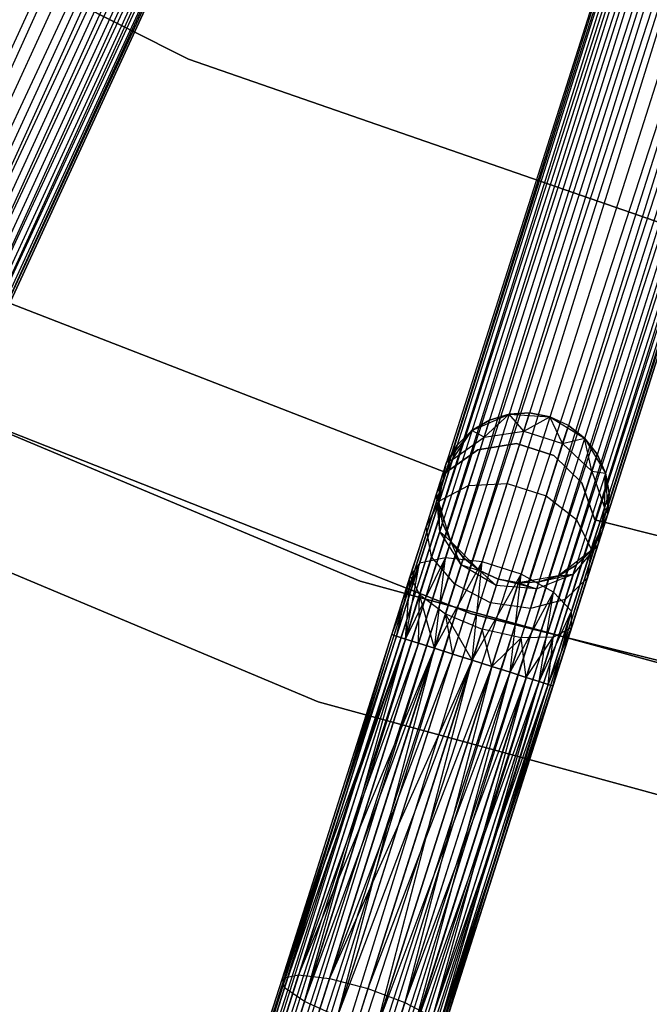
# Model space of a CAD drawing. Extents: x -102 to 101, y -101 to 102.
# Tile 37 of 256: x -24.96 to -17.57, y -63.66 to -52.1. Entities that reach past the tile are written whole.
import ezdxf

# ---------------------------------------------------------------- set-up
doc = ezdxf.new("R2010")
doc.units = 0
doc.header["$LTSCALE"] = 25.4
doc.layers.get('0').update_dxf_attribs({"linetype": 'CONTINUOUS'})

# ---------------------------------------------------------------- blocks, each defined once
blk = doc.blocks.new('NL2500012268_STL')
at = {"color": 0}
for p, q in [((84.359, -39.219, 328.471), (68.735, -73.178, 328.471)), ((84.359, -39.219, 328.471), (68.735, -73.178, 328.471)), ((84.359, -39.219, 326.529), (68.953, -73.278, 326.5)), ((84.359, -39.219, 326.529), (68.953, -73.278, 326.5)), ((84.576, -39.319, 328.5), (68.953, -73.278, 328.5)), ((84.576, -39.319, 328.5), (68.953, -73.278, 328.5)), ((84.576, -39.319, 326.5), (68.953, -73.278, 326.5)), ((84.576, -39.319, 326.5), (68.953, -73.278, 326.5)), ((84.794, -39.419, 326.529), (68.953, -73.278, 326.5)), ((84.794, -39.419, 326.529), (68.953, -73.278, 326.5)), ((84.794, -39.419, 328.471), (69.17, -73.378, 328.471)), ((84.794, -39.419, 328.471), (69.17, -73.378, 328.471)), ((84.999, -39.513, 328.385), (69.17, -73.378, 328.471)), ((84.999, -39.513, 328.385), (69.17, -73.378, 328.471)), ((84.794, -39.419, 326.529), (69.375, -73.473, 326.615)), ((84.794, -39.419, 326.529), (69.375, -73.473, 326.615)), ((84.999, -39.513, 326.615), (69.375, -73.473, 326.615)), ((84.999, -39.513, 326.615), (69.375, -73.473, 326.615)), ((69.555, -73.556, 328.249), (84.999, -39.513, 328.385)), ((69.555, -73.556, 328.249), (84.999, -39.513, 328.385)), ((69.375, -73.473, 326.615), (85.179, -39.596, 326.751)), ((69.375, -73.473, 326.615), (85.179, -39.596, 326.751)), ((85.179, -39.596, 328.249), (69.555, -73.556, 328.249)), ((85.179, -39.596, 328.249), (69.555, -73.556, 328.249)), ((85.179, -39.596, 326.751), (69.7, -73.622, 326.932)), ((85.179, -39.596, 326.751), (69.7, -73.622, 326.932)), ((85.324, -39.663, 328.068), (69.555, -73.556, 328.249)), ((85.324, -39.663, 328.068), (69.555, -73.556, 328.249)), ((85.324, -39.663, 326.932), (69.7, -73.622, 326.932)), ((85.324, -39.663, 326.932), (69.7, -73.622, 326.932)), ((69.7, -73.622, 326.932), (85.426, -39.71, 327.145)), ((69.7, -73.622, 326.932), (85.426, -39.71, 327.145)), ((69.802, -73.669, 327.855), (85.324, -39.663, 328.068)), ((69.802, -73.669, 327.855), (85.324, -39.663, 328.068)), ((85.426, -39.71, 327.855), (69.802, -73.669, 327.855)), ((85.426, -39.71, 327.855), (69.802, -73.669, 327.855)), ((85.478, -39.734, 327.621), (69.802, -73.669, 327.855)), ((85.478, -39.734, 327.621), (69.802, -73.669, 327.855)), ((85.426, -39.71, 327.145), (69.854, -73.693, 327.379)), ((85.426, -39.71, 327.145), (69.854, -73.693, 327.379)), ((69.854, -73.693, 327.379), (85.478, -39.734, 327.621)), ((85.478, -39.734, 327.379), (69.854, -73.693, 327.379)), ((69.854, -73.693, 327.379), (85.478, -39.734, 327.621)), ((85.478, -39.734, 327.379), (69.854, -73.693, 327.379)), ((88.598, -40.941, 327.379), (77.266, -76.563, 327.379)), ((88.598, -40.941, 327.621), (77.266, -76.563, 327.379)), ((88.598, -40.941, 327.621), (77.266, -76.563, 327.379)), ((88.598, -40.941, 327.379), (77.266, -76.563, 327.379)), ((77.266, -76.563, 327.379), (88.653, -40.958, 327.145)), ((77.266, -76.563, 327.379), (88.653, -40.958, 327.145)), ((77.321, -76.58, 327.855), (88.598, -40.941, 327.621)), ((77.321, -76.58, 327.855), (88.598, -40.941, 327.621)), ((88.653, -40.958, 327.855), (77.321, -76.58, 327.855)), ((88.653, -40.958, 327.855), (77.321, -76.58, 327.855)), ((88.76, -40.992, 328.068), (77.321, -76.58, 327.855)), ((88.76, -40.992, 328.068), (77.321, -76.58, 327.855)), ((88.653, -40.958, 327.145), (77.428, -76.614, 326.932)), ((88.653, -40.958, 327.145), (77.428, -76.614, 326.932)), ((88.76, -40.992, 326.932), (77.428, -76.614, 326.932)), ((88.76, -40.992, 326.932), (77.428, -76.614, 326.932)), ((77.58, -76.663, 328.249), (88.76, -40.992, 328.068)), ((77.58, -76.663, 328.249), (88.76, -40.992, 328.068)), ((77.428, -76.614, 326.932), (88.912, -41.041, 326.751)), ((77.428, -76.614, 326.932), (88.912, -41.041, 326.751)), ((88.912, -41.041, 328.249), (77.58, -76.663, 328.249)), ((88.912, -41.041, 328.249), (77.58, -76.663, 328.249)), ((89.102, -41.101, 328.385), (77.58, -76.663, 328.249)), ((89.102, -41.101, 328.385), (77.58, -76.663, 328.249)), ((88.912, -41.041, 326.751), (77.769, -76.723, 326.615)), ((88.912, -41.041, 326.751), (77.769, -76.723, 326.615)), ((89.102, -41.101, 326.615), (77.769, -76.723, 326.615)), ((89.102, -41.101, 326.615), (77.769, -76.723, 326.615)), ((77.984, -76.791, 328.471), (89.102, -41.101, 328.385)), ((77.984, -76.791, 328.471), (89.102, -41.101, 328.385)), ((77.769, -76.723, 326.615), (89.316, -41.169, 326.529)), ((77.769, -76.723, 326.615), (89.316, -41.169, 326.529)), ((89.316, -41.169, 328.471), (77.984, -76.791, 328.471)), ((89.316, -41.169, 328.471), (77.984, -76.791, 328.471)), ((89.316, -41.169, 326.529), (78.212, -76.864, 326.5)), ((89.316, -41.169, 326.529), (78.212, -76.864, 326.5)), ((89.544, -41.242, 328.5), (78.212, -76.864, 328.5)), ((89.544, -41.242, 328.5), (78.212, -76.864, 328.5)), ((89.544, -41.242, 326.5), (78.212, -76.864, 326.5)), ((89.544, -41.242, 326.5), (78.212, -76.864, 326.5)), ((89.772, -41.314, 326.529), (78.212, -76.864, 326.5)), ((89.772, -41.314, 326.529), (78.212, -76.864, 326.5)), ((89.772, -41.314, 328.471), (78.44, -76.936, 328.471)), ((89.772, -41.314, 328.471), (78.44, -76.936, 328.471)), ((89.772, -41.314, 326.529), (78.655, -77.004, 326.615)), ((89.772, -41.314, 326.529), (78.655, -77.004, 326.615)), ((89.987, -41.383, 328.385), (78.44, -76.936, 328.471)), ((89.987, -41.383, 328.385), (78.44, -76.936, 328.471)), ((89.987, -41.383, 326.615), (78.655, -77.004, 326.615)), ((89.987, -41.383, 326.615), (78.655, -77.004, 326.615)), ((78.655, -77.004, 326.615), (90.176, -41.443, 326.751)), ((78.655, -77.004, 326.615), (90.176, -41.443, 326.751)), ((78.844, -77.065, 328.249), (89.987, -41.383, 328.385)), ((78.844, -77.065, 328.249), (89.987, -41.383, 328.385)), ((90.176, -41.443, 328.249), (78.844, -77.065, 328.249)), ((90.176, -41.443, 328.249), (78.844, -77.065, 328.249)), ((90.176, -41.443, 326.751), (78.996, -77.113, 326.932)), ((90.176, -41.443, 326.751), (78.996, -77.113, 326.932)), ((90.329, -41.491, 328.068), (78.844, -77.065, 328.249)), ((90.329, -41.491, 328.068), (78.844, -77.065, 328.249)), ((90.329, -41.491, 326.932), (78.996, -77.113, 326.932)), ((90.329, -41.491, 326.932), (78.996, -77.113, 326.932)), ((78.996, -77.113, 326.932), (90.435, -41.525, 327.145)), ((78.996, -77.113, 326.932), (90.435, -41.525, 327.145)), ((79.103, -77.147, 327.855), (90.329, -41.491, 328.068)), ((79.103, -77.147, 327.855), (90.329, -41.491, 328.068)), ((90.435, -41.525, 327.855), (79.103, -77.147, 327.855)), ((90.435, -41.525, 327.855), (79.103, -77.147, 327.855)), ((90.49, -41.543, 327.621), (79.103, -77.147, 327.855)), ((90.49, -41.543, 327.621), (79.103, -77.147, 327.855)), ((90.435, -41.525, 327.145), (79.158, -77.164, 327.379)), ((90.435, -41.525, 327.145), (79.158, -77.164, 327.379)), ((79.158, -77.164, 327.379), (90.49, -41.543, 327.621)), ((90.49, -41.543, 327.379), (79.158, -77.164, 327.379)), ((79.158, -77.164, 327.379), (90.49, -41.543, 327.621)), ((90.49, -41.543, 327.379), (79.158, -77.164, 327.379)), ((73.598, -49.049, 21), (80.394, -52.483, 21)), ((80.394, -52.483, 23), (73.598, -49.049, 23)), ((80.394, -52.483, 23), (73.598, -49.049, 23)), ((73.598, -49.049, 21), (80.394, -52.483, 21)), ((80.394, -52.483, 21), (87.587, -54.981, 21)), ((87.587, -54.981, 23), (80.394, -52.483, 23)), ((80.394, -52.483, 23), (80.394, -52.483, 21)), ((80.394, -52.483, 23), (80.394, -52.483, 21)), ((87.587, -54.981, 23), (80.394, -52.483, 23)), ((80.394, -52.483, 21), (87.587, -54.981, 21)), ((83.414, -57.332, 23), (78.179, -55.301, 23)), ((78.179, -55.301, 21), (83.414, -57.332, 21)), ((78.179, -55.301, 21), (83.414, -57.332, 21)), ((83.414, -57.332, 23), (78.179, -55.301, 23)), ((82.407, -58.61, 26.5), (74.931, -55.466, 26.5)), ((74.931, -55.466, 17), (82.407, -58.61, 17)), ((74.931, -55.466, 17), (82.407, -58.61, 17)), ((82.407, -58.61, 26.5), (74.931, -55.466, 26.5)), ((76.178, -56.017, 19), (83.715, -58.993, 19)), ((83.715, -58.993, 20), (76.178, -56.017, 20)), ((76.178, -56.017, 19), (83.715, -58.993, 19)), ((83.715, -58.993, 20), (76.178, -56.017, 20)), ((83.718, -56.841, 21), (84.156, -56.648, 21)), ((83.718, -56.841, 21), (84.156, -56.648, 21)), ((83.925, -56.718, 25.5), (83.718, -56.841, 25.5)), ((83.718, -56.841, 21), (83.925, -56.718, 25.5)), ((83.925, -56.718, 25.5), (83.718, -56.841, 25.5)), ((83.718, -56.841, 21), (83.925, -56.718, 25.5)), ((83.862, -56.917, 26.552), (84.156, -56.648, 25.5)), ((83.862, -56.917, 26.552), (84.156, -56.648, 25.5)), ((83.862, -56.917, 26.552), (83.925, -56.718, 25.5)), ((83.862, -56.917, 26.552), (83.925, -56.718, 25.5)), ((84.156, -56.648, 25.5), (83.925, -56.718, 25.5)), ((83.925, -56.718, 25.5), (84.156, -56.648, 21)), ((83.925, -56.718, 25.5), (84.156, -56.648, 21)), ((84.156, -56.648, 25.5), (83.925, -56.718, 25.5)), ((84.396, -56.634, 25.5), (84.156, -56.648, 25.5)), ((84.156, -56.648, 21), (84.396, -56.634, 25.5)), ((84.396, -56.634, 25.5), (84.156, -56.648, 25.5)), ((84.156, -56.648, 21), (84.396, -56.634, 25.5)), ((84.156, -56.648, 21), (84.633, -56.679, 21)), ((84.328, -56.85, 26.637), (84.156, -56.648, 25.5)), ((84.328, -56.85, 26.637), (84.156, -56.648, 25.5)), ((84.156, -56.648, 21), (84.633, -56.679, 21)), ((84.156, -56.648, 25.5), (84.156, -56.648, 21)), ((84.156, -56.648, 25.5), (84.156, -56.648, 21)), ((84.328, -56.85, 26.637), (84.396, -56.634, 25.5)), ((84.328, -56.85, 26.637), (84.396, -56.634, 25.5)), ((84.328, -56.85, 26.637), (84.633, -56.679, 25.5)), ((84.328, -56.85, 26.637), (84.633, -56.679, 25.5)), ((84.633, -56.679, 25.5), (84.396, -56.634, 25.5)), ((84.396, -56.634, 25.5), (84.633, -56.679, 21)), ((84.633, -56.679, 25.5), (84.396, -56.634, 25.5)), ((84.396, -56.634, 25.5), (84.633, -56.679, 21)), ((84.633, -56.679, 21), (85.041, -56.929, 21)), ((84.784, -56.995, 26.637), (84.633, -56.679, 25.5)), ((84.784, -56.995, 26.637), (84.633, -56.679, 25.5)), ((84.853, -56.78, 25.5), (84.633, -56.679, 25.5)), ((84.633, -56.679, 25.5), (84.633, -56.679, 21)), ((84.633, -56.679, 25.5), (84.633, -56.679, 21)), ((84.853, -56.78, 25.5), (84.633, -56.679, 25.5)), ((84.853, -56.78, 25.5), (84.633, -56.679, 21)), ((84.853, -56.78, 25.5), (84.633, -56.679, 21)), ((84.633, -56.679, 21), (85.041, -56.929, 21)), ((74.26, -56.808, 26.5), (81.917, -60.027, 26.5)), ((81.917, -60.027, 17), (74.26, -56.808, 17)), ((74.26, -56.808, 26.5), (81.917, -60.027, 26.5)), ((81.917, -60.027, 17), (74.26, -56.808, 17)), ((83.421, -57.216, 21), (83.718, -56.841, 21)), ((83.421, -57.216, 21), (83.718, -56.841, 21)), ((83.492, -57.182, 26.401), (83.718, -56.841, 25.5)), ((83.492, -57.182, 26.401), (83.718, -56.841, 25.5)), ((83.718, -56.841, 25.5), (83.547, -57.011, 25.5)), ((83.547, -57.011, 25.5), (83.718, -56.841, 21)), ((83.547, -57.011, 25.5), (83.718, -56.841, 21)), ((83.718, -56.841, 25.5), (83.547, -57.011, 25.5)), ((83.862, -56.917, 26.552), (83.718, -56.841, 25.5)), ((83.862, -56.917, 26.552), (83.718, -56.841, 25.5)), ((83.718, -56.841, 25.5), (83.718, -56.841, 21)), ((83.718, -56.841, 25.5), (83.718, -56.841, 21)), ((83.862, -56.917, 26.552), (84.328, -56.85, 26.637)), ((83.862, -56.917, 26.552), (84.328, -56.85, 26.637)), ((84.133, -57.464, 27.601), (84.328, -56.85, 26.637)), ((84.133, -57.464, 27.601), (84.328, -56.85, 26.637)), ((84.328, -56.85, 26.637), (84.784, -56.995, 26.637)), ((84.328, -56.85, 26.637), (84.784, -56.995, 26.637)), ((84.784, -56.995, 26.637), (84.853, -56.78, 25.5)), ((84.784, -56.995, 26.637), (84.853, -56.78, 25.5)), ((85.041, -56.929, 25.5), (84.853, -56.78, 25.5)), ((84.853, -56.78, 25.5), (85.041, -56.929, 21)), ((84.853, -56.78, 25.5), (85.041, -56.929, 21)), ((85.041, -56.929, 25.5), (84.853, -56.78, 25.5)), ((83.492, -57.182, 26.401), (83.862, -56.917, 26.552)), ((83.492, -57.182, 26.401), (83.862, -56.917, 26.552)), ((83.681, -57.485, 27.443), (83.862, -56.917, 26.552)), ((83.681, -57.485, 27.443), (83.862, -56.917, 26.552)), ((84.784, -56.995, 26.637), (85.041, -56.929, 25.5)), ((84.784, -56.995, 26.637), (85.041, -56.929, 25.5)), ((85.041, -56.929, 21), (85.287, -57.34, 21)), ((85.126, -57.319, 26.552), (85.041, -56.929, 25.5)), ((85.126, -57.319, 26.552), (85.041, -56.929, 25.5)), ((85.189, -57.12, 25.5), (85.041, -56.929, 25.5)), ((85.041, -56.929, 21), (85.189, -57.12, 25.5)), ((85.041, -56.929, 21), (85.287, -57.34, 21)), ((85.041, -56.929, 25.5), (85.041, -56.929, 21)), ((85.041, -56.929, 25.5), (85.041, -56.929, 21)), ((85.189, -57.12, 25.5), (85.041, -56.929, 25.5)), ((85.041, -56.929, 21), (85.189, -57.12, 25.5)), ((83.788, -57.066, 23), (83.414, -57.332, 23)), ((83.414, -57.332, 21), (83.788, -57.066, 21)), ((83.414, -57.332, 21), (83.788, -57.066, 21)), ((83.788, -57.066, 23), (83.414, -57.332, 23)), ((83.547, -57.011, 25.5), (83.421, -57.216, 25.5)), ((83.421, -57.216, 21), (83.547, -57.011, 25.5)), ((83.547, -57.011, 25.5), (83.421, -57.216, 25.5)), ((83.421, -57.216, 21), (83.547, -57.011, 25.5)), ((83.492, -57.182, 26.401), (83.547, -57.011, 25.5)), ((83.492, -57.182, 26.401), (83.547, -57.011, 25.5)), ((84.243, -56.994, 23), (83.788, -57.066, 23)), ((83.788, -57.066, 21), (84.243, -56.994, 21)), ((83.788, -57.066, 21), (84.243, -56.994, 21)), ((84.243, -56.994, 23), (83.788, -57.066, 23)), ((83.788, -57.066, 23), (83.788, -57.066, 21)), ((83.788, -57.066, 23), (83.788, -57.066, 21)), ((84.681, -57.134, 23), (84.243, -56.994, 23)), ((84.243, -56.994, 23), (84.243, -56.994, 21)), ((84.243, -56.994, 21), (84.681, -57.134, 21)), ((84.243, -56.994, 23), (84.243, -56.994, 21)), ((84.243, -56.994, 21), (84.681, -57.134, 21)), ((84.681, -57.134, 23), (84.243, -56.994, 23)), ((84.589, -57.609, 27.601), (84.784, -56.995, 26.637)), ((84.589, -57.609, 27.601), (84.784, -56.995, 26.637)), ((84.784, -56.995, 26.637), (85.126, -57.319, 26.552)), ((84.784, -56.995, 26.637), (85.126, -57.319, 26.552)), ((83.304, -57.583, 26.219), (83.492, -57.182, 26.401)), ((83.304, -57.583, 26.219), (83.492, -57.182, 26.401)), ((83.338, -57.668, 27.165), (83.492, -57.182, 26.401)), ((83.338, -57.668, 27.165), (83.492, -57.182, 26.401)), ((83.492, -57.182, 26.401), (83.421, -57.216, 25.5)), ((83.492, -57.182, 26.401), (83.421, -57.216, 25.5)), ((85.01, -57.455, 23), (84.681, -57.134, 23)), ((84.681, -57.134, 23), (84.681, -57.134, 21)), ((84.681, -57.134, 21), (85.01, -57.455, 21)), ((84.681, -57.134, 23), (84.681, -57.134, 21)), ((84.681, -57.134, 21), (85.01, -57.455, 21)), ((85.01, -57.455, 23), (84.681, -57.134, 23)), ((85.126, -57.319, 26.552), (85.189, -57.12, 25.5)), ((85.126, -57.319, 26.552), (85.189, -57.12, 25.5)), ((85.287, -57.34, 25.5), (85.189, -57.12, 25.5)), ((85.189, -57.12, 25.5), (85.287, -57.34, 21)), ((85.189, -57.12, 25.5), (85.287, -57.34, 21)), ((85.287, -57.34, 25.5), (85.189, -57.12, 25.5)), ((83.304, -57.583, 26.219), (83.421, -57.216, 25.5)), ((83.304, -57.583, 26.219), (83.421, -57.216, 25.5)), ((83.332, -57.687, 21), (83.421, -57.216, 21)), ((83.332, -57.687, 21), (83.421, -57.216, 21)), ((83.348, -57.446, 25.5), (83.421, -57.216, 21)), ((83.348, -57.446, 25.5), (83.421, -57.216, 21)), ((83.421, -57.216, 25.5), (83.421, -57.216, 21)), ((83.421, -57.216, 25.5), (83.421, -57.216, 21)), ((84.945, -57.887, 27.443), (85.126, -57.319, 26.552)), ((84.945, -57.887, 27.443), (85.126, -57.319, 26.552)), ((85.126, -57.319, 26.552), (85.287, -57.34, 25.5)), ((85.126, -57.319, 26.552), (85.287, -57.34, 25.5)), ((85.126, -57.319, 26.552), (85.274, -57.749, 26.401)), ((85.126, -57.319, 26.552), (85.274, -57.749, 26.401)), ((83.414, -57.332, 23), (83.414, -57.332, 21)), ((83.414, -57.332, 23), (83.414, -57.332, 21)), ((85.274, -57.749, 26.401), (85.287, -57.34, 25.5)), ((85.274, -57.749, 26.401), (85.287, -57.34, 25.5)), ((85.287, -57.34, 21), (85.313, -57.818, 21)), ((85.329, -57.578, 25.5), (85.287, -57.34, 25.5)), ((85.287, -57.34, 21), (85.329, -57.578, 25.5)), ((85.287, -57.34, 21), (85.313, -57.818, 21)), ((85.287, -57.34, 25.5), (85.287, -57.34, 21)), ((85.287, -57.34, 25.5), (85.287, -57.34, 21)), ((85.329, -57.578, 25.5), (85.287, -57.34, 25.5)), ((85.287, -57.34, 21), (85.329, -57.578, 25.5)), ((83.304, -57.583, 26.219), (83.348, -57.446, 25.5)), ((83.304, -57.583, 26.219), (83.348, -57.446, 25.5)), ((83.348, -57.446, 25.5), (83.332, -57.687, 25.5)), ((83.332, -57.687, 21), (83.348, -57.446, 25.5)), ((83.348, -57.446, 25.5), (83.332, -57.687, 25.5)), ((83.332, -57.687, 21), (83.348, -57.446, 25.5)), ((83.338, -57.668, 27.165), (83.681, -57.485, 27.443)), ((83.338, -57.668, 27.165), (83.681, -57.485, 27.443)), ((83.411, -58.335, 28.039), (83.681, -57.485, 27.443)), ((83.411, -58.335, 28.039), (83.681, -57.485, 27.443)), ((83.681, -57.485, 27.443), (84.133, -57.464, 27.601)), ((83.681, -57.485, 27.443), (84.133, -57.464, 27.601)), ((83.84, -58.382, 28.245), (84.133, -57.464, 27.601)), ((83.84, -58.382, 28.245), (84.133, -57.464, 27.601)), ((84.133, -57.464, 27.601), (84.589, -57.609, 27.601)), ((84.133, -57.464, 27.601), (84.589, -57.609, 27.601)), ((85.161, -57.889, 23), (85.01, -57.455, 23)), ((85.01, -57.455, 23), (85.01, -57.455, 21)), ((85.01, -57.455, 21), (85.161, -57.889, 21)), ((85.01, -57.455, 23), (85.01, -57.455, 21)), ((85.01, -57.455, 21), (85.161, -57.889, 21)), ((85.161, -57.889, 23), (85.01, -57.455, 23)), ((83.106, -58.396, 27.675), (83.338, -57.668, 27.165)), ((83.106, -58.396, 27.675), (83.338, -57.668, 27.165)), ((83.181, -57.971, 26.829), (83.304, -57.583, 26.219)), ((83.181, -57.971, 26.829), (83.304, -57.583, 26.219)), ((83.181, -57.971, 26.829), (83.338, -57.668, 27.165)), ((83.181, -57.971, 26.829), (83.338, -57.668, 27.165)), ((83.341, -58.028, 26.048), (83.304, -57.583, 26.219)), ((83.304, -57.583, 26.219), (83.332, -57.687, 25.5)), ((83.304, -57.583, 26.219), (83.332, -57.687, 25.5)), ((83.341, -58.028, 26.048), (83.304, -57.583, 26.219)), ((84.297, -58.527, 28.245), (84.589, -57.609, 27.601)), ((84.297, -58.527, 28.245), (84.589, -57.609, 27.601)), ((84.589, -57.609, 27.601), (84.945, -57.887, 27.443)), ((84.589, -57.609, 27.601), (84.945, -57.887, 27.443)), ((85.274, -57.749, 26.401), (85.329, -57.578, 25.5)), ((85.274, -57.749, 26.401), (85.329, -57.578, 25.5)), ((85.313, -57.818, 25.5), (85.329, -57.578, 25.5)), ((85.329, -57.578, 25.5), (85.313, -57.818, 21)), ((85.329, -57.578, 25.5), (85.313, -57.818, 21)), ((85.313, -57.818, 25.5), (85.329, -57.578, 25.5)), ((83.471, -58.145, 21), (83.332, -57.687, 21)), ((83.341, -58.028, 26.048), (83.332, -57.687, 25.5)), ((83.332, -57.687, 25.5), (83.374, -57.924, 25.5)), ((83.341, -58.028, 26.048), (83.332, -57.687, 25.5)), ((83.374, -57.924, 25.5), (83.332, -57.687, 21)), ((83.471, -58.145, 21), (83.332, -57.687, 21)), ((83.374, -57.924, 25.5), (83.332, -57.687, 21)), ((83.332, -57.687, 25.5), (83.374, -57.924, 25.5)), ((83.332, -57.687, 25.5), (83.332, -57.687, 21)), ((83.332, -57.687, 25.5), (83.332, -57.687, 21)), ((85.12, -58.235, 27.165), (85.274, -57.749, 26.401)), ((85.12, -58.235, 27.165), (85.274, -57.749, 26.401)), ((85.274, -57.749, 26.401), (85.196, -58.184, 26.219)), ((85.274, -57.749, 26.401), (85.196, -58.184, 26.219)), ((85.274, -57.749, 26.401), (85.313, -57.818, 25.5)), ((85.274, -57.749, 26.401), (85.313, -57.818, 25.5)), ((84.675, -58.737, 28.039), (84.945, -57.887, 27.443)), ((84.675, -58.737, 28.039), (84.945, -57.887, 27.443)), ((84.945, -57.887, 27.443), (85.12, -58.235, 27.165)), ((84.945, -57.887, 27.443), (85.12, -58.235, 27.165)), ((85.313, -57.818, 21), (85.114, -58.254, 21)), ((85.313, -57.818, 21), (85.114, -58.254, 21)), ((90.604, -59.261, 23), (85.161, -57.889, 23)), ((85.161, -57.889, 23), (85.161, -57.889, 21)), ((85.161, -57.889, 21), (90.604, -59.261, 21)), ((85.161, -57.889, 23), (85.161, -57.889, 21)), ((85.161, -57.889, 21), (90.604, -59.261, 21)), ((90.604, -59.261, 23), (85.161, -57.889, 23)), ((85.196, -58.184, 26.219), (85.313, -57.818, 25.5)), ((85.196, -58.184, 26.219), (85.313, -57.818, 25.5)), ((85.313, -57.818, 21), (85.24, -58.048, 25.5)), ((85.313, -57.818, 21), (85.24, -58.048, 25.5)), ((85.313, -57.818, 25.5), (85.313, -57.818, 21)), ((85.313, -57.818, 25.5), (85.313, -57.818, 21)), ((82.996, -58.552, 27.236), (83.181, -57.971, 26.829)), ((82.996, -58.552, 27.236), (83.181, -57.971, 26.829)), ((83.247, -58.324, 26.513), (83.181, -57.971, 26.829)), ((83.247, -58.324, 26.513), (83.181, -57.971, 26.829)), ((83.341, -58.028, 26.048), (83.374, -57.924, 25.5)), ((83.341, -58.028, 26.048), (83.374, -57.924, 25.5)), ((83.374, -57.924, 25.5), (83.471, -58.145, 25.5)), ((83.471, -58.145, 21), (83.374, -57.924, 25.5)), ((83.374, -57.924, 25.5), (83.471, -58.145, 25.5)), ((83.471, -58.145, 21), (83.374, -57.924, 25.5)), ((83.247, -58.324, 26.513), (83.341, -58.028, 26.048)), ((83.247, -58.324, 26.513), (83.341, -58.028, 26.048)), ((83.593, -58.416, 25.927), (83.341, -58.028, 26.048)), ((83.341, -58.028, 26.048), (83.471, -58.145, 25.5)), ((83.341, -58.028, 26.048), (83.471, -58.145, 25.5)), ((83.593, -58.416, 25.927), (83.341, -58.028, 26.048)), ((85.114, -58.254, 25.5), (85.24, -58.048, 25.5)), ((85.24, -58.048, 25.5), (85.114, -58.254, 21)), ((85.24, -58.048, 25.5), (85.114, -58.254, 21)), ((85.114, -58.254, 25.5), (85.24, -58.048, 25.5)), ((85.196, -58.184, 26.219), (85.24, -58.048, 25.5)), ((85.196, -58.184, 26.219), (85.24, -58.048, 25.5)), ((83.808, -58.485, 21), (83.471, -58.145, 21)), ((83.593, -58.416, 25.927), (83.471, -58.145, 25.5)), ((83.471, -58.145, 25.5), (83.619, -58.335, 25.5)), ((83.593, -58.416, 25.927), (83.471, -58.145, 25.5)), ((83.619, -58.335, 25.5), (83.471, -58.145, 21)), ((83.808, -58.485, 21), (83.471, -58.145, 21)), ((83.619, -58.335, 25.5), (83.471, -58.145, 21)), ((83.471, -58.145, 25.5), (83.619, -58.335, 25.5)), ((83.471, -58.145, 25.5), (83.471, -58.145, 21)), ((83.471, -58.145, 25.5), (83.471, -58.145, 21)), ((84.888, -58.963, 27.675), (85.12, -58.235, 27.165)), ((84.888, -58.963, 27.675), (85.12, -58.235, 27.165)), ((85.196, -58.184, 26.219), (84.909, -58.527, 26.048)), ((85.196, -58.184, 26.219), (84.909, -58.527, 26.048)), ((84.942, -58.423, 25.5), (85.196, -58.184, 26.219)), ((84.942, -58.423, 25.5), (85.196, -58.184, 26.219)), ((85.073, -58.573, 26.829), (85.196, -58.184, 26.219)), ((85.073, -58.573, 26.829), (85.196, -58.184, 26.219)), ((85.12, -58.235, 27.165), (85.073, -58.573, 26.829)), ((85.12, -58.235, 27.165), (85.073, -58.573, 26.829)), ((85.114, -58.254, 25.5), (85.196, -58.184, 26.219)), ((85.114, -58.254, 25.5), (85.196, -58.184, 26.219)), ((82.94, -59.289, 28.068), (83.411, -58.335, 28.039)), ((82.94, -59.289, 28.068), (83.411, -58.335, 28.039)), ((83.092, -59.337, 28.249), (83.411, -58.335, 28.039)), ((83.092, -59.337, 28.249), (83.411, -58.335, 28.039)), ((83.106, -58.766, 26.823), (83.247, -58.324, 26.513)), ((83.106, -58.766, 26.823), (83.247, -58.324, 26.513)), ((83.411, -58.335, 28.039), (83.106, -58.396, 27.675)), ((83.411, -58.335, 28.039), (83.106, -58.396, 27.675)), ((83.52, -58.646, 26.288), (83.247, -58.324, 26.513)), ((83.52, -58.646, 26.288), (83.247, -58.324, 26.513)), ((83.281, -59.397, 28.385), (83.411, -58.335, 28.039)), ((83.281, -59.397, 28.385), (83.411, -58.335, 28.039)), ((83.84, -58.382, 28.245), (83.411, -58.335, 28.039)), ((83.84, -58.382, 28.245), (83.411, -58.335, 28.039)), ((83.593, -58.416, 25.927), (83.619, -58.335, 25.5)), ((83.593, -58.416, 25.927), (83.619, -58.335, 25.5)), ((83.619, -58.335, 25.5), (83.808, -58.485, 25.5)), ((83.808, -58.485, 21), (83.619, -58.335, 25.5)), ((83.619, -58.335, 25.5), (83.808, -58.485, 25.5)), ((83.808, -58.485, 21), (83.619, -58.335, 25.5)), ((85.114, -58.254, 21), (84.735, -58.547, 21)), ((85.114, -58.254, 21), (84.735, -58.547, 21)), ((84.942, -58.423, 25.5), (85.114, -58.254, 25.5)), ((85.114, -58.254, 21), (84.942, -58.423, 25.5)), ((84.942, -58.423, 25.5), (85.114, -58.254, 25.5)), ((85.114, -58.254, 21), (84.942, -58.423, 25.5)), ((85.114, -58.254, 25.5), (85.114, -58.254, 21)), ((85.114, -58.254, 25.5), (85.114, -58.254, 21)), ((82.778, -59.237, 27.621), (83.106, -58.396, 27.675)), ((82.778, -59.237, 27.621), (83.106, -58.396, 27.675)), ((82.833, -59.255, 27.855), (83.106, -58.396, 27.675)), ((82.833, -59.255, 27.855), (83.106, -58.396, 27.675)), ((82.94, -59.289, 28.068), (83.106, -58.396, 27.675)), ((82.94, -59.289, 28.068), (83.106, -58.396, 27.675)), ((83.106, -58.396, 27.675), (82.996, -58.552, 27.236)), ((83.106, -58.396, 27.675), (82.996, -58.552, 27.236)), ((83.281, -59.397, 28.385), (83.84, -58.382, 28.245)), ((83.281, -59.397, 28.385), (83.84, -58.382, 28.245)), ((83.496, -59.466, 28.471), (83.84, -58.382, 28.245)), ((83.496, -59.466, 28.471), (83.84, -58.382, 28.245)), ((83.52, -58.646, 26.288), (83.593, -58.416, 25.927)), ((83.52, -58.646, 26.288), (83.593, -58.416, 25.927)), ((84.004, -58.658, 25.883), (83.593, -58.416, 25.927)), ((83.593, -58.416, 25.927), (83.808, -58.485, 25.5)), ((83.593, -58.416, 25.927), (83.808, -58.485, 25.5)), ((84.004, -58.658, 25.883), (83.593, -58.416, 25.927)), ((83.724, -59.538, 28.5), (83.84, -58.382, 28.245)), ((83.724, -59.538, 28.5), (83.84, -58.382, 28.245)), ((84.297, -58.527, 28.245), (83.84, -58.382, 28.245)), ((84.297, -58.527, 28.245), (83.84, -58.382, 28.245)), ((84.735, -58.547, 25.5), (84.942, -58.423, 25.5)), ((84.942, -58.423, 25.5), (84.735, -58.547, 21)), ((84.942, -58.423, 25.5), (84.735, -58.547, 21)), ((84.735, -58.547, 25.5), (84.942, -58.423, 25.5)), ((84.909, -58.527, 26.048), (84.942, -58.423, 25.5)), ((84.909, -58.527, 26.048), (84.942, -58.423, 25.5)), ((82.778, -59.237, 27.621), (82.996, -58.552, 27.236)), ((82.778, -59.237, 27.379), (82.996, -58.552, 27.236)), ((82.778, -59.237, 27.379), (82.996, -58.552, 27.236)), ((82.778, -59.237, 27.621), (82.996, -58.552, 27.236)), ((82.833, -59.255, 27.145), (82.996, -58.552, 27.236)), ((82.833, -59.255, 27.145), (82.996, -58.552, 27.236)), ((82.94, -59.289, 26.932), (82.996, -58.552, 27.236)), ((82.94, -59.289, 26.932), (82.996, -58.552, 27.236)), ((82.996, -58.552, 27.236), (83.106, -58.766, 26.823)), ((82.996, -58.552, 27.236), (83.106, -58.766, 26.823)), ((83.724, -59.538, 28.5), (84.297, -58.527, 28.245)), ((83.724, -59.538, 28.5), (84.297, -58.527, 28.245)), ((84.027, -58.585, 21), (83.808, -58.485, 21)), ((84.004, -58.658, 25.883), (83.808, -58.485, 25.5)), ((83.808, -58.485, 25.5), (84.027, -58.585, 25.5)), ((84.004, -58.658, 25.883), (83.808, -58.485, 25.5)), ((83.808, -58.485, 25.5), (84.027, -58.585, 25.5)), ((83.808, -58.485, 25.5), (83.808, -58.485, 21)), ((84.027, -58.585, 21), (83.808, -58.485, 21)), ((83.808, -58.485, 25.5), (83.808, -58.485, 21)), ((83.952, -59.611, 28.471), (84.297, -58.527, 28.245)), ((83.952, -59.611, 28.471), (84.297, -58.527, 28.245)), ((84.027, -58.585, 25.5), (84.004, -58.658, 25.883)), ((84.027, -58.585, 25.5), (84.004, -58.658, 25.883)), ((84.264, -58.63, 21), (84.027, -58.585, 21)), ((84.027, -58.585, 25.5), (84.264, -58.63, 25.5)), ((84.479, -58.698, 25.927), (84.027, -58.585, 25.5)), ((84.479, -58.698, 25.927), (84.027, -58.585, 25.5)), ((84.027, -58.585, 25.5), (84.264, -58.63, 25.5)), ((84.027, -58.585, 25.5), (84.027, -58.585, 21)), ((84.264, -58.63, 21), (84.027, -58.585, 21)), ((84.027, -58.585, 25.5), (84.027, -58.585, 21)), ((84.167, -59.679, 28.385), (84.297, -58.527, 28.245)), ((84.167, -59.679, 28.385), (84.297, -58.527, 28.245)), ((84.735, -58.547, 21), (84.264, -58.63, 21)), ((84.735, -58.547, 21), (84.264, -58.63, 21)), ((84.675, -58.737, 28.039), (84.297, -58.527, 28.245)), ((84.675, -58.737, 28.039), (84.297, -58.527, 28.245)), ((84.479, -58.698, 25.927), (84.909, -58.527, 26.048)), ((84.479, -58.698, 25.927), (84.909, -58.527, 26.048)), ((84.505, -58.617, 25.5), (84.909, -58.527, 26.048)), ((84.505, -58.617, 25.5), (84.909, -58.527, 26.048)), ((84.505, -58.617, 25.5), (84.735, -58.547, 25.5)), ((84.735, -58.547, 21), (84.505, -58.617, 25.5)), ((84.505, -58.617, 25.5), (84.735, -58.547, 25.5)), ((84.735, -58.547, 21), (84.505, -58.617, 25.5)), ((84.735, -58.547, 25.5), (84.909, -58.527, 26.048)), ((84.735, -58.547, 25.5), (84.909, -58.527, 26.048)), ((84.735, -58.547, 25.5), (84.735, -58.547, 21)), ((84.735, -58.547, 25.5), (84.735, -58.547, 21)), ((84.815, -58.823, 26.513), (84.909, -58.527, 26.048)), ((84.815, -58.823, 26.513), (84.909, -58.527, 26.048)), ((85.073, -58.573, 26.829), (84.815, -58.823, 26.513)), ((85.073, -58.573, 26.829), (84.815, -58.823, 26.513)), ((84.888, -59.154, 27.236), (85.073, -58.573, 26.829)), ((84.888, -59.154, 27.236), (85.073, -58.573, 26.829)), ((90.229, -60.75, 26.5), (82.407, -58.61, 26.5)), ((82.407, -58.61, 17), (90.229, -60.75, 17)), ((82.407, -58.61, 17), (90.229, -60.75, 17)), ((82.407, -58.61, 17), (82.407, -58.61, 26.5)), ((90.229, -60.75, 26.5), (82.407, -58.61, 26.5)), ((82.407, -58.61, 17), (82.407, -58.61, 26.5)), ((83.41, -58.991, 26.53), (83.52, -58.646, 26.288)), ((83.41, -58.991, 26.53), (83.52, -58.646, 26.288)), ((83.938, -58.864, 26.207), (83.52, -58.646, 26.288)), ((83.938, -58.864, 26.207), (83.52, -58.646, 26.288)), ((84.004, -58.658, 25.883), (83.938, -58.864, 26.207)), ((84.004, -58.658, 25.883), (83.938, -58.864, 26.207)), ((84.479, -58.698, 25.927), (84.004, -58.658, 25.883)), ((84.479, -58.698, 25.927), (84.004, -58.658, 25.883)), ((84.264, -58.63, 25.5), (84.505, -58.617, 25.5)), ((84.505, -58.617, 25.5), (84.264, -58.63, 21)), ((84.505, -58.617, 25.5), (84.264, -58.63, 21)), ((84.264, -58.63, 25.5), (84.505, -58.617, 25.5)), ((84.264, -58.63, 25.5), (84.479, -58.698, 25.927)), ((84.264, -58.63, 25.5), (84.479, -58.698, 25.927)), ((84.264, -58.63, 25.5), (84.264, -58.63, 21)), ((84.264, -58.63, 25.5), (84.264, -58.63, 21)), ((84.406, -58.928, 26.288), (84.479, -58.698, 25.927)), ((84.406, -58.928, 26.288), (84.479, -58.698, 25.927)), ((84.505, -58.617, 25.5), (84.479, -58.698, 25.927)), ((84.505, -58.617, 25.5), (84.479, -58.698, 25.927)), ((82.94, -59.289, 26.932), (83.106, -58.766, 26.823)), ((82.94, -59.289, 26.932), (83.106, -58.766, 26.823)), ((83.092, -59.337, 26.751), (83.106, -58.766, 26.823)), ((83.092, -59.337, 26.751), (83.106, -58.766, 26.823)), ((83.281, -59.397, 26.615), (83.106, -58.766, 26.823)), ((83.106, -58.766, 26.823), (83.41, -58.991, 26.53)), ((83.281, -59.397, 26.615), (83.106, -58.766, 26.823)), ((83.106, -58.766, 26.823), (83.41, -58.991, 26.53)), ((84.167, -59.679, 28.385), (84.675, -58.737, 28.039)), ((84.167, -59.679, 28.385), (84.675, -58.737, 28.039)), ((84.356, -59.739, 28.249), (84.675, -58.737, 28.039)), ((84.356, -59.739, 28.249), (84.675, -58.737, 28.039)), ((84.815, -58.823, 26.513), (84.406, -58.928, 26.288)), ((84.815, -58.823, 26.513), (84.406, -58.928, 26.288)), ((84.508, -59.788, 28.068), (84.675, -58.737, 28.039)), ((84.508, -59.788, 28.068), (84.675, -58.737, 28.039)), ((84.674, -59.265, 26.823), (84.815, -58.823, 26.513)), ((84.674, -59.265, 26.823), (84.815, -58.823, 26.513)), ((84.888, -58.963, 27.675), (84.675, -58.737, 28.039)), ((84.888, -58.963, 27.675), (84.675, -58.737, 28.039)), ((83.938, -58.864, 26.207), (83.84, -59.173, 26.424)), ((83.938, -58.864, 26.207), (83.84, -59.173, 26.424)), ((84.406, -58.928, 26.288), (83.938, -58.864, 26.207)), ((84.406, -58.928, 26.288), (83.938, -58.864, 26.207)), ((84.296, -59.273, 26.53), (84.406, -58.928, 26.288)), ((84.296, -59.273, 26.53), (84.406, -58.928, 26.288)), ((83.281, -59.397, 26.615), (83.41, -58.991, 26.53)), ((83.281, -59.397, 26.615), (83.41, -58.991, 26.53)), ((83.41, -58.991, 26.53), (83.84, -59.173, 26.424)), ((83.724, -59.538, 26.5), (83.41, -58.991, 26.53)), ((83.496, -59.466, 26.529), (83.41, -58.991, 26.53)), ((83.724, -59.538, 26.5), (83.41, -58.991, 26.53)), ((83.496, -59.466, 26.529), (83.41, -58.991, 26.53)), ((83.41, -58.991, 26.53), (83.84, -59.173, 26.424)), ((83.715, -58.993, 19), (83.715, -58.993, 20)), ((83.715, -58.993, 19), (91.576, -60.959, 19)), ((91.576, -60.959, 20), (83.715, -58.993, 20)), ((83.715, -58.993, 19), (83.715, -58.993, 20)), ((83.715, -58.993, 19), (91.576, -60.959, 19)), ((91.576, -60.959, 20), (83.715, -58.993, 20)), ((84.508, -59.788, 28.068), (84.888, -58.963, 27.675)), ((84.508, -59.788, 28.068), (84.888, -58.963, 27.675)), ((84.615, -59.822, 27.855), (84.888, -58.963, 27.675)), ((84.615, -59.822, 27.855), (84.888, -58.963, 27.675)), ((84.67, -59.839, 27.621), (84.888, -58.963, 27.675)), ((84.67, -59.839, 27.621), (84.888, -58.963, 27.675)), ((84.888, -59.154, 27.236), (84.888, -58.963, 27.675)), ((84.888, -59.154, 27.236), (84.888, -58.963, 27.675)), ((84.615, -59.822, 27.145), (84.888, -59.154, 27.236)), ((84.615, -59.822, 27.145), (84.888, -59.154, 27.236)), ((84.67, -59.839, 27.379), (84.888, -59.154, 27.236)), ((84.67, -59.839, 27.621), (84.888, -59.154, 27.236)), ((84.67, -59.839, 27.621), (84.888, -59.154, 27.236)), ((84.67, -59.839, 27.379), (84.888, -59.154, 27.236)), ((84.674, -59.265, 26.823), (84.888, -59.154, 27.236)), ((84.674, -59.265, 26.823), (84.888, -59.154, 27.236)), ((81.495, -63.268, 28.076), (82.778, -59.237, 27.379)), ((81.495, -63.268, 28.076), (82.778, -59.237, 27.621)), ((81.495, -63.268, 28.076), (82.778, -59.237, 27.379)), ((81.495, -63.268, 28.076), (82.778, -59.237, 27.621)), ((82.833, -59.255, 27.855), (81.495, -63.268, 28.076)), ((82.833, -59.255, 27.855), (81.495, -63.268, 28.076)), ((82.94, -59.289, 28.068), (81.495, -63.268, 28.076)), ((82.94, -59.289, 28.068), (81.495, -63.268, 28.076)), ((81.52, -63.382, 27.612), (82.778, -59.237, 27.379)), ((81.52, -63.382, 27.612), (82.778, -59.237, 27.379)), ((81.52, -63.382, 27.612), (82.833, -59.255, 27.145)), ((81.52, -63.382, 27.612), (82.833, -59.255, 27.145)), ((81.52, -63.382, 27.612), (82.94, -59.289, 26.932)), ((81.52, -63.382, 27.612), (82.94, -59.289, 26.932)), ((82.94, -59.289, 28.068), (81.686, -63.229, 28.513)), ((82.94, -59.289, 28.068), (81.686, -63.229, 28.513)), ((81.754, -63.544, 27.227), (82.94, -59.289, 26.932)), ((81.754, -63.544, 27.227), (82.94, -59.289, 26.932)), ((82.778, -59.237, 27.379), (82.833, -59.255, 27.145)), ((82.833, -59.255, 27.855), (82.778, -59.237, 27.621)), ((82.778, -59.237, 27.379), (82.833, -59.255, 27.145)), ((82.833, -59.255, 27.855), (82.778, -59.237, 27.621)), ((82.833, -59.255, 27.145), (82.94, -59.289, 26.932)), ((82.94, -59.289, 28.068), (82.833, -59.255, 27.855)), ((82.833, -59.255, 27.145), (82.94, -59.289, 26.932)), ((82.94, -59.289, 28.068), (82.833, -59.255, 27.855)), ((82.94, -59.289, 26.932), (83.092, -59.337, 26.751)), ((83.092, -59.337, 28.249), (82.94, -59.289, 28.068)), ((82.94, -59.289, 26.932), (83.092, -59.337, 26.751)), ((83.092, -59.337, 28.249), (82.94, -59.289, 28.068)), ((83.84, -59.173, 26.424), (83.724, -59.538, 26.5)), ((83.84, -59.173, 26.424), (83.724, -59.538, 26.5)), ((84.296, -59.273, 26.53), (83.84, -59.173, 26.424)), ((84.296, -59.273, 26.53), (83.84, -59.173, 26.424)), ((83.952, -59.611, 26.529), (83.84, -59.173, 26.424)), ((83.952, -59.611, 26.529), (83.84, -59.173, 26.424)), ((83.952, -59.611, 26.529), (84.296, -59.273, 26.53)), ((83.952, -59.611, 26.529), (84.296, -59.273, 26.53)), ((84.167, -59.679, 26.615), (84.296, -59.273, 26.53)), ((84.167, -59.679, 26.615), (84.296, -59.273, 26.53)), ((84.674, -59.265, 26.823), (84.296, -59.273, 26.53)), ((84.674, -59.265, 26.823), (84.296, -59.273, 26.53)), ((84.356, -59.739, 26.751), (84.296, -59.273, 26.53)), ((84.356, -59.739, 26.751), (84.296, -59.273, 26.53)), ((84.356, -59.739, 26.751), (84.674, -59.265, 26.823)), ((84.356, -59.739, 26.751), (84.674, -59.265, 26.823)), ((84.508, -59.788, 26.932), (84.674, -59.265, 26.823)), ((84.508, -59.788, 26.932), (84.674, -59.265, 26.823)), ((84.615, -59.822, 27.145), (84.674, -59.265, 26.823)), ((84.615, -59.822, 27.145), (84.674, -59.265, 26.823)), ((83.092, -59.337, 28.249), (81.686, -63.229, 28.513)), ((83.092, -59.337, 28.249), (81.686, -63.229, 28.513)), ((83.281, -59.397, 28.385), (81.686, -63.229, 28.513)), ((83.281, -59.397, 28.385), (81.686, -63.229, 28.513)), ((81.754, -63.544, 27.227), (83.092, -59.337, 26.751)), ((81.754, -63.544, 27.227), (83.092, -59.337, 26.751)), ((81.754, -63.544, 27.227), (83.281, -59.397, 26.615)), ((81.754, -63.544, 27.227), (83.281, -59.397, 26.615)), ((82.048, -63.273, 28.823), (83.281, -59.397, 28.385)), ((82.048, -63.273, 28.823), (83.281, -59.397, 28.385)), ((82.143, -63.718, 27.009), (83.281, -59.397, 26.615)), ((82.143, -63.718, 27.009), (83.281, -59.397, 26.615)), ((83.092, -59.337, 26.751), (83.281, -59.397, 26.615)), ((83.281, -59.397, 28.385), (83.092, -59.337, 28.249)), ((83.092, -59.337, 26.751), (83.281, -59.397, 26.615)), ((83.281, -59.397, 28.385), (83.092, -59.337, 28.249)), ((83.281, -59.397, 26.615), (83.496, -59.466, 26.529)), ((83.496, -59.466, 28.471), (83.281, -59.397, 28.385)), ((83.281, -59.397, 26.615), (83.496, -59.466, 26.529)), ((83.496, -59.466, 28.471), (83.281, -59.397, 28.385)), ((83.496, -59.466, 28.471), (82.048, -63.273, 28.823)), ((83.496, -59.466, 28.471), (82.048, -63.273, 28.823)), ((82.143, -63.718, 27.009), (83.496, -59.466, 26.529)), ((82.143, -63.718, 27.009), (83.496, -59.466, 26.529)), ((83.496, -59.466, 26.529), (83.724, -59.538, 26.5)), ((83.724, -59.538, 28.5), (83.496, -59.466, 28.471)), ((83.496, -59.466, 26.529), (83.724, -59.538, 26.5)), ((83.724, -59.538, 28.5), (83.496, -59.466, 28.471)), ((83.724, -59.538, 28.5), (82.048, -63.273, 28.823)), ((83.724, -59.538, 28.5), (82.048, -63.273, 28.823)), ((82.143, -63.718, 27.009), (83.724, -59.538, 26.5)), ((82.143, -63.718, 27.009), (83.724, -59.538, 26.5)), ((83.724, -59.538, 28.5), (82.498, -63.391, 28.935)), ((83.724, -59.538, 28.5), (82.498, -63.391, 28.935)), ((83.952, -59.611, 28.471), (82.498, -63.391, 28.935)), ((83.952, -59.611, 28.471), (82.498, -63.391, 28.935)), ((82.599, -63.863, 27.009), (83.724, -59.538, 26.5)), ((82.599, -63.863, 27.009), (83.724, -59.538, 26.5)), ((82.599, -63.863, 27.009), (83.952, -59.611, 26.529)), ((82.599, -63.863, 27.009), (83.952, -59.611, 26.529)), ((83.952, -59.611, 28.471), (82.934, -63.555, 28.823)), ((83.952, -59.611, 28.471), (82.934, -63.555, 28.823)), ((83.724, -59.538, 26.5), (83.952, -59.611, 26.529)), ((83.952, -59.611, 28.471), (83.724, -59.538, 28.5)), ((83.952, -59.611, 28.471), (83.724, -59.538, 28.5)), ((83.724, -59.538, 26.5), (83.952, -59.611, 26.529)), ((83.952, -59.611, 26.529), (84.167, -59.679, 26.615)), ((84.167, -59.679, 28.385), (83.952, -59.611, 28.471)), ((84.167, -59.679, 28.385), (83.952, -59.611, 28.471)), ((83.952, -59.611, 26.529), (84.167, -59.679, 26.615)), ((82.599, -63.863, 27.009), (84.167, -59.679, 26.615)), ((82.599, -63.863, 27.009), (84.167, -59.679, 26.615)), ((84.167, -59.679, 28.385), (82.934, -63.555, 28.823)), ((84.167, -59.679, 28.385), (82.934, -63.555, 28.823)), ((84.356, -59.739, 28.249), (82.934, -63.555, 28.823)), ((84.356, -59.739, 28.249), (82.934, -63.555, 28.823)), ((83.017, -63.946, 27.227), (84.167, -59.679, 26.615)), ((83.017, -63.946, 27.227), (84.167, -59.679, 26.615)), ((83.017, -63.946, 27.227), (84.356, -59.739, 26.751)), ((83.017, -63.946, 27.227), (84.356, -59.739, 26.751)), ((84.356, -59.739, 28.249), (83.255, -63.728, 28.513)), ((84.356, -59.739, 28.249), (83.255, -63.728, 28.513)), ((84.167, -59.679, 26.615), (84.356, -59.739, 26.751)), ((84.356, -59.739, 28.249), (84.167, -59.679, 28.385)), ((84.356, -59.739, 28.249), (84.167, -59.679, 28.385)), ((84.167, -59.679, 26.615), (84.356, -59.739, 26.751)), ((84.508, -59.788, 28.068), (84.356, -59.739, 28.249)), ((84.356, -59.739, 26.751), (84.508, -59.788, 26.932)), ((84.508, -59.788, 28.068), (84.356, -59.739, 28.249)), ((84.356, -59.739, 26.751), (84.508, -59.788, 26.932)), ((83.017, -63.946, 27.227), (84.508, -59.788, 26.932)), ((83.017, -63.946, 27.227), (84.508, -59.788, 26.932)), ((83.255, -63.728, 28.513), (84.508, -59.788, 28.068)), ((83.255, -63.728, 28.513), (84.508, -59.788, 28.068)), ((83.255, -63.728, 28.513), (84.615, -59.822, 27.855)), ((83.255, -63.728, 28.513), (84.615, -59.822, 27.855)), ((83.302, -63.949, 27.612), (84.508, -59.788, 26.932)), ((83.302, -63.949, 27.612), (84.508, -59.788, 26.932)), ((83.302, -63.949, 27.612), (84.615, -59.822, 27.145)), ((83.302, -63.949, 27.612), (84.615, -59.822, 27.145)), ((83.302, -63.949, 27.612), (84.67, -59.839, 27.379)), ((83.302, -63.949, 27.612), (84.67, -59.839, 27.379)), ((83.387, -63.87, 28.076), (84.615, -59.822, 27.855)), ((83.387, -63.87, 28.076), (84.615, -59.822, 27.855)), ((83.387, -63.87, 28.076), (84.67, -59.839, 27.621)), ((83.387, -63.87, 28.076), (84.67, -59.839, 27.379)), ((83.387, -63.87, 28.076), (84.67, -59.839, 27.621)), ((83.387, -63.87, 28.076), (84.67, -59.839, 27.379)), ((84.615, -59.822, 27.855), (84.508, -59.788, 28.068)), ((84.508, -59.788, 26.932), (84.615, -59.822, 27.145)), ((84.615, -59.822, 27.855), (84.508, -59.788, 28.068)), ((84.508, -59.788, 26.932), (84.615, -59.822, 27.145)), ((84.67, -59.839, 27.621), (84.615, -59.822, 27.855)), ((84.615, -59.822, 27.145), (84.67, -59.839, 27.379)), ((84.67, -59.839, 27.621), (84.615, -59.822, 27.855)), ((84.615, -59.822, 27.145), (84.67, -59.839, 27.379)), ((81.917, -60.027, 26.5), (89.929, -62.22, 26.5)), ((89.929, -62.22, 17), (81.917, -60.027, 17)), ((81.917, -60.027, 26.5), (89.929, -62.22, 26.5)), ((81.917, -60.027, 26.5), (81.917, -60.027, 17)), ((89.929, -62.22, 17), (81.917, -60.027, 17)), ((81.917, -60.027, 26.5), (81.917, -60.027, 17)), ((80.272, -67.115, 29.421), (81.495, -63.268, 28.076)), ((80.272, -67.115, 29.421), (81.495, -63.268, 28.076)), ((80.49, -66.989, 29.828), (81.686, -63.229, 28.513)), ((80.49, -66.989, 29.828), (81.686, -63.229, 28.513)), ((80.871, -66.972, 30.116), (82.048, -63.273, 28.823)), ((80.871, -66.972, 30.116), (82.048, -63.273, 28.823)), ((81.495, -63.268, 28.076), (81.686, -63.229, 28.513)), ((81.495, -63.268, 28.076), (81.686, -63.229, 28.513)), ((81.52, -63.382, 27.612), (81.495, -63.268, 28.076)), ((81.52, -63.382, 27.612), (81.495, -63.268, 28.076)), ((81.686, -63.229, 28.513), (82.048, -63.273, 28.823)), ((81.686, -63.229, 28.513), (82.048, -63.273, 28.823)), ((82.048, -63.273, 28.823), (82.498, -63.391, 28.935)), ((82.048, -63.273, 28.823), (82.498, -63.391, 28.935)), ((80.267, -67.32, 28.989), (81.52, -63.382, 27.612)), ((80.267, -67.32, 28.989), (81.52, -63.382, 27.612)), ((82.498, -63.391, 28.935), (81.329, -67.067, 30.221)), ((82.498, -63.391, 28.935), (81.329, -67.067, 30.221)), ((81.754, -63.544, 27.227), (81.52, -63.382, 27.612)), ((81.754, -63.544, 27.227), (81.52, -63.382, 27.612)), ((82.498, -63.391, 28.935), (82.934, -63.555, 28.823)), ((82.498, -63.391, 28.935), (82.934, -63.555, 28.823)), ((80.476, -67.559, 28.63), (81.754, -63.544, 27.227)), ((80.476, -67.559, 28.63), (81.754, -63.544, 27.227)), ((82.143, -63.718, 27.009), (81.754, -63.544, 27.227)), ((82.143, -63.718, 27.009), (81.754, -63.544, 27.227)), ((81.757, -67.253, 30.116), (82.934, -63.555, 28.823)), ((81.757, -67.253, 30.116), (82.934, -63.555, 28.823)), ((82.934, -63.555, 28.823), (83.255, -63.728, 28.513)), ((82.934, -63.555, 28.823), (83.255, -63.728, 28.513))]:
    blk.add_line(p, q, dxfattribs=at)

msp = doc.modelspace()

# ---------------------------------------------------------------- block references
at = {"color": 0}
msp.add_blockref('NL2500012268_STL', (-103.369, -0.081, -1716.928), dxfattribs=at)

doc.saveas('drawing.dxf')
